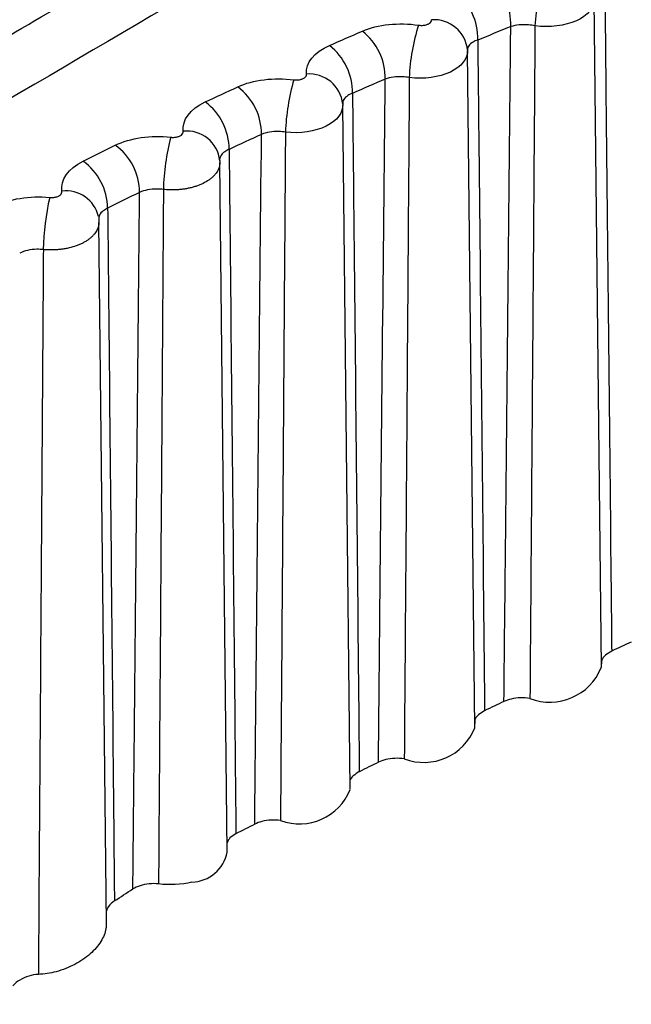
# Model space of a CAD drawing. Header units: millimetres. Extents: x -3.03 to 0.78, y -0.23 to 0.59.
# Tile 106 of 165: x 0.55888 to 0.56214, y 0.00435 to 0.00959. Entities that reach past the tile are written whole.
import ezdxf

# ---------------------------------------------------------------- set-up
doc = ezdxf.new("R2010")
doc.units = ezdxf.units.MM

msp = doc.modelspace()

# ---------------------------------------------------------------- linework, layer by layer
at = {"color": 7, "linetype": 'Continuous', "lineweight": 25}
for p, q in [((0.56198, 0.006143), (0.561941, 0.009703)), ((0.561305, 0.005821), (0.561266, 0.009428)), ((0.56064, 0.005494), (0.560601, 0.009139)), ((0.559945, 0.008843), (0.559946, 0.008834)), ((0.559985, 0.005159), (0.559946, 0.008834)), ((0.559301, 0.008533), (0.5593, 0.008527)), ((0.5593, 0.008527), (0.559301, 0.008515)), ((0.559341, 0.004778), (0.559301, 0.008515))]:
    msp.add_line(p, q, dxfattribs=at)
for centre, radius, start, end in [((0.561181, 0.00957), 0.0003158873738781, 357.891183, 51.144117), ((0.562582, 0.00952), 0.0009573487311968, 160.342292, 177.462457), ((0.561005, 0.009497), 0.0003154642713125, 358.109624, 51.433974), ((0.561989, 0.009247), 0.0010341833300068, 162.036747, 177.80344), ((0.561086, 0.009414), 0.0001808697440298, 5.71129, 93.645345), ((0.560513, 0.009285), 0.000314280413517, 358.723615, 52.250369), ((0.560339, 0.009208), 0.0003138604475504, 358.942199, 52.541683), ((0.560423, 0.009127), 0.0001787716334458, 5.902643, 94.853826), ((0.559855, 0.008986), 0.0003126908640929, 359.552279, 53.35691), ((0.561417, 0.00896), 0.0011218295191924, 163.710687, 178.172902), ((0.559683, 0.008905), 0.0003122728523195, 359.77059, 53.64948), ((0.55977, 0.008825), 0.0001766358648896, 6.074672, 96.086669), ((0.559207, 0.008673), 0.000311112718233, 0.376436, 54.464038), ((0.560867, 0.00866), 0.0012225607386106, 165.363976, 178.570196), ((0.559037, 0.008587), 0.0003106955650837, 0.594064, 54.75766), ((0.560344, 0.008346), 0.001339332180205, 166.996542, 178.994621), ((0.58517, -0.044015), 0.0553161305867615, 114.604685, 114.724052), ((0.561705, 0.006254), 0.0002957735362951, 248.83963, 337.926865), ((0.584633, -0.042866), 0.0540475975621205, 115.388195, 115.509422), ((0.561033, 0.00593), 0.0002927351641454, 249.213893, 338.314616), ((0.584081, -0.041726), 0.0527803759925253, 116.184035, 116.307195), ((0.56037, 0.005599), 0.000289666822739, 249.588378, 338.707832), ((0.583514, -0.040596), 0.0515162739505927, 116.992682, 117.117848), ((0.55979, 0.005198), 0.0001988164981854, 271.903764, 348.836989)]:
    msp.add_arc(centre, radius, start, end, dxfattribs=at)
at = {"color": 9, "linetype": 'Continuous', "lineweight": 25}
msp.add_arc((0.559126, 0.008505), 0.0001776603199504, 13.293232, 96.896653, dxfattribs=at)
at = {"color": 7, "linetype": 'Continuous', "lineweight": 25}
for points, knots in [([(0.5682294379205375, 0.02610345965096), (0.5674304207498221, 0.025615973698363), (0.5658249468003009, 0.0246364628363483), (0.5634056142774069, 0.0231505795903), (0.5609640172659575, 0.0216436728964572), (0.5585001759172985, 0.020114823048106), (0.5560141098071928, 0.0185640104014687), (0.5535058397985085, 0.0169909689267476), (0.5509753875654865, 0.0153954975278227), (0.548422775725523, 0.013777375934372), (0.5458480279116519, 0.0121363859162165), (0.5432511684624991, 0.0104723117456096), (0.5406322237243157, 0.0087849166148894), (0.537991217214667, 0.0070740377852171), (0.5353281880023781, 0.0053392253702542), (0.5326431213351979, 0.0035811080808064), (0.530845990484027, 0.0023961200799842), (0.5299436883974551, 0.0018011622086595)], [0, 0, 0, 0, 0.0625807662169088, 0.125744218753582, 0.1894905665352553, 0.2538200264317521, 0.3187328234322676, 0.3842291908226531, 0.4503093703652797, 0.5169736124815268, 0.5842221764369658, 0.6520553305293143, 0.7204733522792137, 0.7894765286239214, 0.8590651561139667, 0.9292395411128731, 0.9999999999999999, 0.9999999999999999, 0.9999999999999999, 0.9999999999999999]), ([(0.5663205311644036, 0.0137146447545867), (0.5650375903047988, 0.012901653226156), (0.5636343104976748, 0.0120361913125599), (0.560579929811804, 0.0101984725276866), (0.5589437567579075, 0.009235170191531), (0.5571962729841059, 0.0082264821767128)], [0, 0, 0, 0, 0.5, 0.5, 1, 1, 1, 1]), ([(0.5649069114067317, 0.0132041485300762), (0.5642847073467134, 0.0128431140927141), (0.5612973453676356, 0.0111096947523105), (0.5583100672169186, 0.0093845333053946), (0.5559449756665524, 0.0080186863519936)], [0, 0, 0, 0, 0.208278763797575, 1, 1, 1, 1]), ([(0.556741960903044, 0.0082979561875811), (0.5571272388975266, 0.0085203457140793), (0.5575093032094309, 0.0087418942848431), (0.5582599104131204, 0.0091792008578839), (0.5586296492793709, 0.0093956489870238), (0.559722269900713, 0.0100384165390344), (0.5604285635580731, 0.0104581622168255), (0.5617972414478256, 0.0112802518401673), (0.5624593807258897, 0.0116824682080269), (0.563731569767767, 0.0124643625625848), (0.5643428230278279, 0.012844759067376), (0.5649298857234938, 0.0132148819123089)], [0, 0, 0, 0, 0.1250000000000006, 0.1250000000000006, 0.2500000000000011, 0.2500000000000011, 0.5000000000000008, 0.5000000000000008, 0.7500000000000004, 0.7500000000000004, 1, 1, 1, 1]), ([(0.5619979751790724, 0.0097551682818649), (0.561999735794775, 0.0095894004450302), (0.562001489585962, 0.0094236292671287), (0.5620032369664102, 0.0092578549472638), (0.5620125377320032, 0.0083754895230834), (0.5620216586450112, 0.0074930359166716), (0.5620306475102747, 0.0066105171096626), (0.5620319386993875, 0.0064837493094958), (0.5620332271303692, 0.0063569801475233), (0.5620345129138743, 0.0062302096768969)], [0.0002023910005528, 0.0002023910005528, 0.0002023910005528, 0.0002023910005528, 0.0008144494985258, 0.0008144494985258, 0.0008144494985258, 0.0040722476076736, 0.0040722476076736, 0.0040722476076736, 0.0045402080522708, 0.0045402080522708, 0.0045402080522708, 0.0045402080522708]), ([(0.5619414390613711, 0.009704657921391), (0.5619428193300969, 0.0096599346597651), (0.5619064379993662, 0.0096164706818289), (0.5617856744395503, 0.0095619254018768), (0.5617023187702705, 0.0095514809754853), (0.5616256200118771, 0.0095622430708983)], [0, 0, 0, 0, 0.5, 0.5, 1, 1, 1, 1]), ([(0.5610052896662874, 0.0095656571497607), (0.5610076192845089, 0.009565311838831), (0.5610099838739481, 0.0095650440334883), (0.5610123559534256, 0.0095648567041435), (0.5610187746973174, 0.0095643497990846), (0.5610253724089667, 0.0095644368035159), (0.5610316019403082, 0.009565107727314), (0.5610378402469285, 0.0095657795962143), (0.5610438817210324, 0.0095670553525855), (0.5610492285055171, 0.0095688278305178), (0.561054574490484, 0.0095706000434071), (0.5610593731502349, 0.0095729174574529), (0.5610632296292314, 0.0095755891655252), (0.5610670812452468, 0.0095782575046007), (0.5610700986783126, 0.0095813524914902), (0.561072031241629, 0.0095846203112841), (0.5610739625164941, 0.0095878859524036), (0.5610748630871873, 0.0095914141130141), (0.5610746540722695, 0.0095949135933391)], [0, 0, 0, 0, 7.1459377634e-06, 7.1459377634e-06, 7.1459377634e-06, 2.67238864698e-05, 2.67238864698e-05, 2.67238864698e-05, 4.63287786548e-05, 4.63287786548e-05, 4.63287786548e-05, 6.59300244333e-05, 6.59300244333e-05, 6.59300244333e-05, 8.55062882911e-05, 8.55062882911e-05, 8.55062882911e-05, 0.0001050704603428, 0.0001050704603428, 0.0001050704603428, 0.0001050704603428]), ([(0.5614603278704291, 0.0059617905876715), (0.5614627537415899, 0.0062061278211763), (0.5614651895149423, 0.006450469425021), (0.5614676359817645, 0.0066948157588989), (0.5614771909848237, 0.0076491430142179), (0.5614869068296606, 0.0086035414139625), (0.5614968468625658, 0.0095580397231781)], [0, 0, 0, 0, 0.0008935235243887, 0.0008935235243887, 0.0008935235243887, 0.0043832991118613, 0.0043832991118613, 0.0043832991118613, 0.0043832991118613]), ([(0.5616256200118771, 0.0095622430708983), (0.5616140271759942, 0.0095645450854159), (0.5616020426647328, 0.0095661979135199), (0.5615901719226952, 0.0095671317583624), (0.5615733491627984, 0.0095684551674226), (0.561556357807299, 0.0095683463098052), (0.5615405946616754, 0.0095668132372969), (0.5615248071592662, 0.0095652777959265), (0.5615098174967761, 0.0095622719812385), (0.56149684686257, 0.00955803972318)], [0, 0, 0, 0, 3.58061665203e-05, 3.58061665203e-05, 3.58061665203e-05, 8.69133865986e-05, 8.69133865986e-05, 8.69133865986e-05, 0.0001380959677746, 0.0001380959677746, 0.0001380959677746, 0.0001380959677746]), ([(0.5616256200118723, 0.0095622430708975), (0.5616250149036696, 0.0094809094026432), (0.5616244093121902, 0.0093995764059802), (0.561623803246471, 0.0093182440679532), (0.5616196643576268, 0.0087628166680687), (0.5616155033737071, 0.0082074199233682), (0.5616113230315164, 0.0076520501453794), (0.5616071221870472, 0.0070939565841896), (0.5616029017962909, 0.0065358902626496), (0.5615986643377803, 0.0059778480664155)], [0.0002102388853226, 0.0002102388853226, 0.0002102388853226, 0.0002102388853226, 0.0005074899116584, 0.0005074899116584, 0.0005074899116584, 0.0025374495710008, 0.0025374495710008, 0.0025374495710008, 0.0045773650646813, 0.0045773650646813, 0.0045773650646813, 0.0045773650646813]), ([(0.5613205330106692, 0.0094862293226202), (0.5613113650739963, 0.0094834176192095), (0.561303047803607, 0.0094799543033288), (0.5612959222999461, 0.0094759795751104), (0.5612858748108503, 0.0094703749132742), (0.5612779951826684, 0.0094636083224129), (0.5612729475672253, 0.0094562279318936), (0.5612679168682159, 0.0094488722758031), (0.561265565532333, 0.0094407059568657), (0.5612661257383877, 0.0094324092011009)], [0, 0, 0, 0, 3.6175164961e-05, 3.6175164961e-05, 3.6175164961e-05, 8.75450293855e-05, 8.75450293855e-05, 8.75450293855e-05, 0.0001387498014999, 0.0001387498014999, 0.0001387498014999, 0.0001387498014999]), ([(0.5613205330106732, 0.0094862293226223), (0.5613222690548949, 0.0093205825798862), (0.5613239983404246, 0.0091549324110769), (0.5613257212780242, 0.0089892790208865), (0.5613348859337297, 0.0081081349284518), (0.5613438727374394, 0.0072269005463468), (0.5613527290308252, 0.0063455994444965), (0.5613541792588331, 0.006201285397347), (0.5613556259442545, 0.0060569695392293), (0.5613570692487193, 0.0059126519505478)], [0.0002017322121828, 0.0002017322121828, 0.0002017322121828, 0.0002017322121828, 0.0008134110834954, 0.0008134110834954, 0.0008134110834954, 0.0040670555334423, 0.0040670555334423, 0.0040670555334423, 0.0045998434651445, 0.0045998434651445, 0.0045998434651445, 0.0045998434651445]), ([(0.5612661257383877, 0.0094324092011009), (0.5612687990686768, 0.0093877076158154), (0.5612338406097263, 0.0093438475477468), (0.5611151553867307, 0.0092879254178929), (0.561032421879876, 0.0092765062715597), (0.5609556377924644, 0.0092863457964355)], [0, 0, 0, 0, 0.5, 0.5, 1, 1, 1, 1]), ([(0.5603398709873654, 0.0092744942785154), (0.5603421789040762, 0.0092741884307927), (0.5603445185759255, 0.0092739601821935), (0.5603468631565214, 0.0092738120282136), (0.5603532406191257, 0.0092734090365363), (0.5603597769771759, 0.0092736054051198), (0.5603659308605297, 0.0092743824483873), (0.5603720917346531, 0.0092751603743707), (0.5603780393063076, 0.0092765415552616), (0.5603832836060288, 0.0092784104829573), (0.5603885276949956, 0.0092802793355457), (0.560393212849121, 0.0092826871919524), (0.5603969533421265, 0.0092854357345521), (0.5604006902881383, 0.0092881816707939), (0.5604035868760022, 0.0092913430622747), (0.5604054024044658, 0.0092946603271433), (0.5604072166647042, 0.0092979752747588), (0.5604080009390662, 0.0093015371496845), (0.5604076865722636, 0.0093050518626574)], [0, 0, 0, 0, 7.0522427e-06, 7.0522427e-06, 7.0522427e-06, 2.64744342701e-05, 2.64744342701e-05, 2.64744342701e-05, 4.59181297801e-05, 4.59181297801e-05, 4.59181297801e-05, 6.53605286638e-05, 6.53605286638e-05, 6.53605286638e-05, 8.47843872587e-05, 8.47843872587e-05, 8.47843872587e-05, 0.0001041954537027, 0.0001041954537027, 0.0001041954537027, 0.0001041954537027]), ([(0.5609556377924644, 0.0092863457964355), (0.5609440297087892, 0.0092884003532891), (0.5609320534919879, 0.009289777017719), (0.5609202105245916, 0.0092904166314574), (0.5609034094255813, 0.009291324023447), (0.5608864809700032, 0.0092907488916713), (0.5608708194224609, 0.0092887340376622), (0.5608551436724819, 0.0092867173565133), (0.5608403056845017, 0.0092832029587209), (0.5608275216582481, 0.0092784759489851)], [0, 0, 0, 0, 3.56758178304e-05, 3.56758178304e-05, 3.56758178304e-05, 8.66527132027e-05, 8.66527132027e-05, 8.66527132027e-05, 0.0001376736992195, 0.0001376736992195, 0.0001376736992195, 0.0001376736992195]), ([(0.5609556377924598, 0.0092863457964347), (0.5609550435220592, 0.0092046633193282), (0.5609544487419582, 0.0091229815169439), (0.5609538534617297, 0.0090413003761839), (0.5609498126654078, 0.0084868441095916), (0.5609457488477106, 0.0079324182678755), (0.5609416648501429, 0.0073780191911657), (0.5609374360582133, 0.0068039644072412), (0.5609331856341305, 0.0062299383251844), (0.5609289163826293, 0.0056559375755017)], [0.00020806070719, 0.00020806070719, 0.00020806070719, 0.00020806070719, 0.0005065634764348, 0.0005065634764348, 0.0005065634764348, 0.0025328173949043, 0.0025328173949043, 0.0025328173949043, 0.0046309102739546, 0.0046309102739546, 0.0046309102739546, 0.0046309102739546]), ([(0.5607910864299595, 0.0056384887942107), (0.5607934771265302, 0.0058828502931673), (0.560795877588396, 0.0061272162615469), (0.5607982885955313, 0.0063715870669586), (0.5608078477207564, 0.0073404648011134), (0.5608175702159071, 0.0083094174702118), (0.560827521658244, 0.0092784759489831)], [0, 0, 0, 0, 0.0008935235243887, 0.0008935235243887, 0.0008935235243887, 0.004436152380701, 0.004436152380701, 0.004436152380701, 0.004436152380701]), ([(0.5606529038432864, 0.009202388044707), (0.5606438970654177, 0.0091992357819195), (0.5606357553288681, 0.0091954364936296), (0.5606288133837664, 0.0091911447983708), (0.5606189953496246, 0.0091850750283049), (0.5606113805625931, 0.0091778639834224), (0.5606066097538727, 0.0091701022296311), (0.560601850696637, 0.0091623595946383), (0.560599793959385, 0.0091538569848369), (0.5606006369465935, 0.0091453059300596)], [0, 0, 0, 0, 3.59275169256e-05, 3.59275169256e-05, 3.59275169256e-05, 8.71030615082e-05, 8.71030615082e-05, 8.71030615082e-05, 0.0001381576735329, 0.0001381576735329, 0.0001381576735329, 0.0001381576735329]), ([(0.5606529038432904, 0.0092023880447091), (0.5606546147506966, 0.0090368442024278), (0.5606563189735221, 0.008871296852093), (0.56065801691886, 0.0087057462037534), (0.5606670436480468, 0.007825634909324), (0.5606758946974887, 0.006945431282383), (0.5606846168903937, 0.0060651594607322), (0.560686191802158, 0.0059062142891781), (0.5606877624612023, 0.0057472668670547), (0.5606893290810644, 0.0055883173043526)], [0.0002011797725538, 0.0002011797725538, 0.0002011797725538, 0.0002011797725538, 0.000812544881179, 0.000812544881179, 0.000812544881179, 0.0040627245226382, 0.0040627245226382, 0.0040627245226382, 0.0046495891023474, 0.0046495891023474, 0.0046495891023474, 0.0046495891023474]), ([(0.5606006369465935, 0.0091453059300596), (0.5606046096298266, 0.0091006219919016), (0.5605710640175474, 0.0090563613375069), (0.5604544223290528, 0.008999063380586), (0.5603722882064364, 0.0089866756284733), (0.5602954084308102, 0.0089956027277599)], [0, 0, 0, 0, 0.5, 0.5, 1, 1, 1, 1]), ([(0.5596844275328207, 0.0089684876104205), (0.5596867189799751, 0.0089682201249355), (0.5596890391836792, 0.0089680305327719), (0.5596913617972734, 0.0089679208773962), (0.5596977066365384, 0.0089676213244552), (0.5597041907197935, 0.0089679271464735), (0.5597102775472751, 0.0089688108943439), (0.5597163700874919, 0.0089696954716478), (0.5597222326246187, 0.0089711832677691), (0.5597273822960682, 0.0089731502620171), (0.5597325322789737, 0.0089751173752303), (0.5597371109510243, 0.0089776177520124), (0.5597407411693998, 0.0089804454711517), (0.5597443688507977, 0.0089832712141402), (0.5597471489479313, 0.0089865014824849), (0.5597488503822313, 0.0089898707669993), (0.5597505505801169, 0.0089932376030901), (0.559751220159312, 0.0089968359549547), (0.5597508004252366, 0.0090003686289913)], [0, 0, 0, 0, 6.9778635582e-06, 6.9778635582e-06, 6.9778635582e-06, 2.62777782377e-05, 2.62777782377e-05, 2.62777782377e-05, 4.55953149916e-05, 4.55953149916e-05, 4.55953149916e-05, 6.49136669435e-05, 6.49136669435e-05, 6.49136669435e-05, 8.4218540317e-05, 8.4218540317e-05, 8.4218540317e-05, 0.0001035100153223, 0.0001035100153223, 0.0001035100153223, 0.0001035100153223]), ([(0.5601317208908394, 0.0053084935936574), (0.5601340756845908, 0.005552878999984), (0.5601364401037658, 0.0057972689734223), (0.5601388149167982, 0.0060416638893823), (0.5601483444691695, 0.0070223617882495), (0.5601580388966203, 0.008003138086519), (0.5601679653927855, 0.0089840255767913)], [0, 0, 0, 0, 0.0008935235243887, 0.0008935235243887, 0.0008935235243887, 0.0044790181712, 0.0044790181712, 0.0044790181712, 0.0044790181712]), ([(0.5602954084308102, 0.0089956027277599), (0.5602837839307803, 0.0089974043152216), (0.5602718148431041, 0.0089984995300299), (0.5602599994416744, 0.0089988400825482), (0.5602432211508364, 0.008999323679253), (0.560226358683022, 0.0089982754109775), (0.5602108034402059, 0.008995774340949), (0.5601952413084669, 0.008993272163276), (0.5601805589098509, 0.0089892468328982), (0.5601679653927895, 0.0089840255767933)], [0, 0, 0, 0, 3.55667615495e-05, 3.55667615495e-05, 3.55667615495e-05, 8.64390217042e-05, 8.64390217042e-05, 8.64390217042e-05, 0.0001373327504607, 0.0001373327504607, 0.0001373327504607, 0.0001373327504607]), ([(0.5602954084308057, 0.0089956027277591), (0.5602948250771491, 0.008913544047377), (0.5602942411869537, 0.0088314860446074), (0.5602936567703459, 0.0087494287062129), (0.5602897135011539, 0.0081957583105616), (0.56028574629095, 0.0076421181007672), (0.5602817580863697, 0.0070885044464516), (0.5602775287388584, 0.0065014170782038), (0.5602732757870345, 0.0059143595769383), (0.5602690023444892, 0.0053273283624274)], [0.0002059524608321, 0.0002059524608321, 0.0002059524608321, 0.0002059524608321, 0.0005058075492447, 0.0005058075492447, 0.0005058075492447, 0.0025290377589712, 0.0025290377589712, 0.0025290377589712, 0.0046746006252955, 0.0046746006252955, 0.0046746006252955, 0.0046746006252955]), ([(0.5599952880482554, 0.0089037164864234), (0.5599864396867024, 0.0089002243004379), (0.559978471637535, 0.0088960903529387), (0.5599717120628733, 0.0088914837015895), (0.559962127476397, 0.00888495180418), (0.5599547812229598, 0.0088773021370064), (0.5599502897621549, 0.0088691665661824), (0.5599458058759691, 0.0088610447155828), (0.5599440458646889, 0.0088522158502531), (0.5599451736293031, 0.0088434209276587)], [0, 0, 0, 0, 3.57235109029e-05, 3.57235109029e-05, 3.57235109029e-05, 8.6742235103e-05, 8.6742235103e-05, 8.6742235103e-05, 0.0001376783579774, 0.0001376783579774, 0.0001376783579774, 0.0001376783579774]), ([(0.5599952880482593, 0.0089037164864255), (0.5599969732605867, 0.0087382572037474), (0.559998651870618, 0.008572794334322), (0.5600003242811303, 0.0084073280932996), (0.5600092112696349, 0.0075280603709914), (0.5600179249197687, 0.0066486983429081), (0.5600265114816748, 0.0057692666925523), (0.5600281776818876, 0.0055986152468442), (0.560029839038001, 0.0054279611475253), (0.5600314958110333, 0.0052573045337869)], [0.0002007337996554, 0.0002007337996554, 0.0002007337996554, 0.0002007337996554, 0.0008118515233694, 0.0008118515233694, 0.0008118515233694, 0.0040592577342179, 0.0040592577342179, 0.0040592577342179, 0.0046894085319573, 0.0046894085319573, 0.0046894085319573, 0.0046894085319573]), ([(0.5590391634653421, 0.0086477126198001), (0.5590414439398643, 0.0086474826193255), (0.5590437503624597, 0.0086473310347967), (0.5590460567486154, 0.0086472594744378), (0.5590523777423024, 0.0086470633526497), (0.5590588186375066, 0.0086474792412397), (0.5590648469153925, 0.0086484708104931), (0.5590708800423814, 0.0086494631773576), (0.5590766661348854, 0.0086510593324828), (0.5590817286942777, 0.0086531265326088), (0.5590867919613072, 0.0086551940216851), (0.5590912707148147, 0.0086577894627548), (0.5590947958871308, 0.0086606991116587), (0.5590983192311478, 0.008663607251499), (0.559100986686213, 0.0086669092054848), (0.5591025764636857, 0.0086703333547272), (0.5591041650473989, 0.0086737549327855), (0.5591047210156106, 0.0086773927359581), (0.5591041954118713, 0.0086809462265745)], [0, 0, 0, 0, 6.9233174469e-06, 6.9233174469e-06, 6.9233174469e-06, 2.61346547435e-05, 2.61346547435e-05, 2.61346547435e-05, 4.53610100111e-05, 4.53610100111e-05, 4.53610100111e-05, 6.45898230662e-05, 6.45898230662e-05, 6.45898230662e-05, 8.38087781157e-05, 8.38087781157e-05, 8.38087781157e-05, 0.0001030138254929, 0.0001030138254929, 0.0001030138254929, 0.0001030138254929]), ([(0.5594823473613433, 0.0049629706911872), (0.5594846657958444, 0.0052074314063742), (0.5594869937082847, 0.0054518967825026), (0.5594893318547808, 0.005696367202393), (0.5594988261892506, 0.0066890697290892), (0.5595084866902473, 0.0076818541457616), (0.5595183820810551, 0.0086747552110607)], [0, 0, 0, 0, 0.000893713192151, 0.000893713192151, 0.000893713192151, 0.0045227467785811, 0.0045227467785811, 0.0045227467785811, 0.0045227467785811]), ([(0.5596451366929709, 0.0086900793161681), (0.559633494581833, 0.0086916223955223), (0.5596215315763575, 0.0086924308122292), (0.5596097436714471, 0.0086924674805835), (0.559592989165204, 0.008692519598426), (0.559576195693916, 0.008690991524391), (0.5595607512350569, 0.0086880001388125), (0.5595453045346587, 0.0086850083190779), (0.5595307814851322, 0.0086804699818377), (0.5595183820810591, 0.0086747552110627)], [0, 0, 0, 0, 3.54797121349e-05, 3.54797121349e-05, 3.54797121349e-05, 8.62752373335e-05, 8.62752373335e-05, 8.62752373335e-05, 0.0001370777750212, 0.0001370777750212, 0.0001370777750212, 0.0001370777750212]), ([(0.5596451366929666, 0.0086900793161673), (0.5596445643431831, 0.0086076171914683), (0.5596439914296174, 0.0085251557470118), (0.559643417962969, 0.0084426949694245), (0.559639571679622, 0.0078896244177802), (0.5596357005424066, 0.0073365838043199), (0.5596318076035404, 0.0067835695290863), (0.5596275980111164, 0.0061855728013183), (0.5596233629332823, 0.0055876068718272), (0.5596191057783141, 0.0049896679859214)], [0.000203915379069, 0.000203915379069, 0.000203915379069, 0.000203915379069, 0.0005052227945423, 0.0005052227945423, 0.0005052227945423, 0.0025261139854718, 0.0025261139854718, 0.0025261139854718, 0.004711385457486, 0.004711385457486, 0.004711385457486, 0.004711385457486]), ([(0.5593478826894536, 0.0085902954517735), (0.5593495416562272, 0.0084249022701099), (0.5593511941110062, 0.0082595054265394), (0.5593528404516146, 0.0080941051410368), (0.5593615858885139, 0.007215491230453), (0.5593701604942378, 0.0063367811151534), (0.5593786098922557, 0.0054580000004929), (0.5593804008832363, 0.0052717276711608), (0.5593821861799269, 0.0050854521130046), (0.5593839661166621, 0.0048991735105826)], [0.0002003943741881, 0.0002003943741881, 0.0002003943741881, 0.0002003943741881, 0.0008113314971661, 0.0008113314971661, 0.0008113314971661, 0.0040566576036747, 0.0040566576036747, 0.0040566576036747, 0.0047445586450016, 0.0047445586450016, 0.0047445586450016, 0.0047445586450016]), ([(0.5590050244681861, 0.008369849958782), (0.5589933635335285, 0.0083711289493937), (0.5589814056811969, 0.0083716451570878), (0.5589696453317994, 0.0083713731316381), (0.5589529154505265, 0.0083709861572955), (0.5589361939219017, 0.0083689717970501), (0.5589208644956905, 0.0083654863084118), (0.5589055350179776, 0.0083620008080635), (0.5588911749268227, 0.0083569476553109), (0.558878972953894, 0.0083507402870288)], [0, 0, 0, 0, 3.54154254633e-05, 3.54154254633e-05, 3.54154254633e-05, 8.6164223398e-05, 8.6164223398e-05, 8.6164223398e-05, 0.0001369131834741, 0.0001369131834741, 0.0001369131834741, 0.0001369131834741]), ([(0.559005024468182, 0.0083698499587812), (0.5590044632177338, 0.0082869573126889), (0.5590039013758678, 0.0082040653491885), (0.559003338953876, 0.0081211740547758), (0.5589995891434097, 0.0075685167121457), (0.5589958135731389, 0.0070158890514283), (0.5589920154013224, 0.0064632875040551), (0.5589875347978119, 0.0058113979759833), (0.5589830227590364, 0.0051595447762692), (0.558978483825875, 0.0045077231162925)], [0.0002019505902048, 0.0002019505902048, 0.0002019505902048, 0.0002019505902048, 0.0005048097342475, 0.0005048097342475, 0.0005048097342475, 0.0025240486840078, 0.0025240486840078, 0.0025240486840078, 0.0049060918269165, 0.0049060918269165, 0.0049060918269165, 0.0049060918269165]), ([(0.5620345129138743, 0.0062302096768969), (0.5620224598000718, 0.0062233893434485), (0.5619983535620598, 0.006209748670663), (0.5619800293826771, 0.0061848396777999), (0.5619795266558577, 0.0061684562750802), (0.5619793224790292, 0.0061618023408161)], [0, 0, 0, 0, 0.3725926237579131, 0.745185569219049, 1, 1, 1, 1]), ([(0.5615986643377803, 0.0059778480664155), (0.5615825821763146, 0.0059806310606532), (0.5615654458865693, 0.0059818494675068), (0.5615486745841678, 0.0059814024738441), (0.5615319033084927, 0.0059809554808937), (0.5615150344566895, 0.0059788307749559), (0.5614994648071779, 0.0059752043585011), (0.5614853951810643, 0.0059719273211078), (0.5614720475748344, 0.0059673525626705), (0.5614603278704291, 0.0059617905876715)], [0, 0, 0, 0, 5.03675006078e-05, 5.03675006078e-05, 5.03675006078e-05, 0.0001007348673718, 0.0001007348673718, 0.0001007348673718, 0.0001461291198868, 0.0001461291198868, 0.0001461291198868, 0.0001461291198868]), ([(0.5613570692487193, 0.0059126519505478), (0.5613452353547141, 0.0059057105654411), (0.5613215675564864, 0.0058918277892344), (0.5613041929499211, 0.0058672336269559), (0.5613041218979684, 0.0058513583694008), (0.5613040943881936, 0.0058452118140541)], [0, 0, 0, 0, 0.3799684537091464, 0.7599372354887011, 0.9999999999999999, 0.9999999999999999, 0.9999999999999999, 0.9999999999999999]), ([(0.5609289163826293, 0.0056559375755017), (0.560912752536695, 0.0056585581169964), (0.5608955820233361, 0.0056596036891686), (0.5608788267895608, 0.0056589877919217), (0.5608620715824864, 0.0056583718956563), (0.5608452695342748, 0.0056560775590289), (0.5608298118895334, 0.005652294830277), (0.560815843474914, 0.0056488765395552), (0.5608026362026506, 0.0056441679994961), (0.5607910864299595, 0.0056384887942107)], [0, 0, 0, 0, 5.03674978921e-05, 5.03674978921e-05, 5.03674978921e-05, 0.0001007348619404, 0.0001007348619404, 0.0001007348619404, 0.0001461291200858, 0.0001461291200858, 0.0001461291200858, 0.0001461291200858]), ([(0.5606893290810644, 0.0055883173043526), (0.5606779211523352, 0.0055812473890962), (0.5606551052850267, 0.005567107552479), (0.5606399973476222, 0.0055479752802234), (0.5606394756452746, 0.0055378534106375), (0.5606394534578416, 0.0055374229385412)], [0, 0, 0, 0, 0.4891365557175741, 0.9782735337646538, 0.9999999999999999, 0.9999999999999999, 0.9999999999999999, 0.9999999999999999]), ([(0.5602690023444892, 0.0053273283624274), (0.5602527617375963, 0.005329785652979), (0.5602355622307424, 0.0053306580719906), (0.5602188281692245, 0.0053298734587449), (0.5602020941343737, 0.0053290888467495), (0.5601853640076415, 0.0053266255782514), (0.5601700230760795, 0.0053226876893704), (0.5601561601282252, 0.0053191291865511), (0.5601430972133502, 0.0053142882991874), (0.5601317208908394, 0.0053084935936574)], [0, 0, 0, 0, 5.03674956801e-05, 5.03674956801e-05, 5.03674956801e-05, 0.0001007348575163, 0.0001007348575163, 0.0001007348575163, 0.0001461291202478, 0.0001461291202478, 0.0001461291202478, 0.0001461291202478]), ([(0.5600314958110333, 0.0052573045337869), (0.5600197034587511, 0.0052501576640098), (0.5599970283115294, 0.0052364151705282), (0.5599885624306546, 0.0052181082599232), (0.5599844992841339, 0.0052093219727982)], [0, 0, 0, 0, 0.5200562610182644, 1, 1, 1, 1]), ([(0.5596191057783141, 0.0049896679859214), (0.5596027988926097, 0.0049916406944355), (0.5595855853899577, 0.0049918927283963), (0.5595688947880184, 0.0049903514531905), (0.5595522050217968, 0.0049888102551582), (0.5595355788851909, 0.0049854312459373), (0.559520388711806, 0.0049804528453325), (0.5595065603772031, 0.0049759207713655), (0.559493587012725, 0.0049699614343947), (0.5594823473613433, 0.0049629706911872)], [0, 0, 0, 0, 5.03619696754e-05, 5.03619696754e-05, 5.03619696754e-05, 0.0001007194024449, 0.0001007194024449, 0.0001007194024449, 0.0001464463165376, 0.0001464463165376, 0.0001464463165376, 0.0001464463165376]), ([(0.5593839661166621, 0.0048991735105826), (0.5593722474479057, 0.0048899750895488), (0.559350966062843, 0.0048732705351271), (0.5593434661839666, 0.0048523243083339), (0.5593400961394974, 0.0048429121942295)], [0, 0, 0, 0, 0.5506534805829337, 1, 1, 1, 1]), ([(0.5593405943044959, 0.0047775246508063), (0.5593403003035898, 0.0047689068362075), (0.5593396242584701, 0.004749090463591), (0.5593300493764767, 0.0047170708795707), (0.5593124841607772, 0.0046825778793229), (0.5592871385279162, 0.0046486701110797), (0.5592550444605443, 0.0046165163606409), (0.559216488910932, 0.0045866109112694), (0.5591727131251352, 0.0045601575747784), (0.5591243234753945, 0.0045378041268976), (0.5590749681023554, 0.0045215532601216), (0.5590256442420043, 0.0045108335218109), (0.5589943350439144, 0.0045087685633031), (0.558978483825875, 0.0045077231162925)], [0, 0, 0, 0, 0.0690924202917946, 0.1588756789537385, 0.2511723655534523, 0.3426524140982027, 0.4366462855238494, 0.5307112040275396, 0.6273713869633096, 0.7237883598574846, 0.822996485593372, 0.9103866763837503, 1, 1, 1, 1]), ([(0.558978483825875, 0.0045077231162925), (0.5589618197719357, 0.0045072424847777), (0.5589444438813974, 0.0045042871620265), (0.5589278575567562, 0.0044992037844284), (0.5589113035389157, 0.0044941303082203), (0.5588950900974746, 0.0044868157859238), (0.5588803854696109, 0.0044778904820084), (0.5588661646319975, 0.0044692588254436), (0.5588530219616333, 0.0044589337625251), (0.5588417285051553, 0.0044476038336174)], [0, 0, 0, 0, 5.21686541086e-05, 5.21686541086e-05, 5.21686541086e-05, 0.0001041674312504, 0.0001041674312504, 0.0001041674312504, 0.0001543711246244, 0.0001543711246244, 0.0001543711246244, 0.0001543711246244])]:
    msp.add_open_spline(points, degree=3, knots=knots, dxfattribs=at)
at = {"color": 9, "linetype": 'Continuous', "lineweight": 25}
for points, knots in [([(0.5649298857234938, 0.013214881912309), (0.5640410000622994, 0.0126993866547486), (0.5622632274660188, 0.011668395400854), (0.5598543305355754, 0.0102740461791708), (0.5577517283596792, 0.0090582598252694), (0.5565380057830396, 0.0083573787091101), (0.5559554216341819, 0.0080209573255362)], [0, 0, 0, 0, 0.2971333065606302, 0.5942670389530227, 0.8052490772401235, 1, 1, 1, 1]), ([(0.5599455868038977, 0.0088343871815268), (0.5599456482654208, 0.0088333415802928), (0.5599459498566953, 0.0088282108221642), (0.5599447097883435, 0.0088189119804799), (0.5599417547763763, 0.0088065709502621), (0.5599368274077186, 0.0087944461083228), (0.5599302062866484, 0.0087826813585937), (0.559921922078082, 0.0087713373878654), (0.5599118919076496, 0.0087603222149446), (0.5599002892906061, 0.008749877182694), (0.5598828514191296, 0.0087367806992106), (0.5598625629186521, 0.0087249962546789), (0.5598399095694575, 0.0087148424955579), (0.5598218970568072, 0.0087080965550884), (0.5598030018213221, 0.008702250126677), (0.5597830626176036, 0.0086972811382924), (0.5597624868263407, 0.0086933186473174), (0.5597415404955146, 0.0086903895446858), (0.5597202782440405, 0.0086884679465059), (0.5596985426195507, 0.0086875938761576), (0.5596733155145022, 0.0086877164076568), (0.5596555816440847, 0.0086892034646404), (0.5596451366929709, 0.0086900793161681)], [0, 0, 0, 0, 0.0122091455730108, 0.0599101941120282, 0.1086489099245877, 0.1577461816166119, 0.2052844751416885, 0.2531552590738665, 0.3015409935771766, 0.350632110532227, 0.3980177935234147, 0.4944003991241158, 0.5435127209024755, 0.590915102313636, 0.6386471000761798, 0.6874187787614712, 0.7365497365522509, 0.7839536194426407, 0.8316871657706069, 0.8804605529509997, 0.9295932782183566, 1, 1, 1, 1]), ([(0.5593478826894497, 0.0085902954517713), (0.5593397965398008, 0.0085860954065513), (0.5593202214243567, 0.0085759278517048), (0.5593019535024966, 0.0085559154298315), (0.5593012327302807, 0.008539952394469), (0.5593009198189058, 0.0085330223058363)], [0, 0, 0, 0, 0.2848292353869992, 0.6895204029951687, 1, 1, 1, 1]), ([(0.559300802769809, 0.0085152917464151), (0.5593008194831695, 0.0085150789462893), (0.5593011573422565, 0.0085107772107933), (0.5593001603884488, 0.0085022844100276), (0.5592976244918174, 0.0084898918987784), (0.5592930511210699, 0.0084776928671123), (0.5592867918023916, 0.0084658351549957), (0.5592788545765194, 0.0084543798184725), (0.5592691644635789, 0.008443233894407), (0.559257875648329, 0.0084326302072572), (0.5592451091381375, 0.0084226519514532), (0.5592310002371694, 0.0084133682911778), (0.5592154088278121, 0.008404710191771), (0.5591986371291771, 0.0083968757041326), (0.5591748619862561, 0.0083875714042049), (0.5591490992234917, 0.008380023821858), (0.5591219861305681, 0.0083744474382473), (0.5591011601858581, 0.0083712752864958), (0.5590799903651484, 0.0083691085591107), (0.5590583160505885, 0.0083679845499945), (0.5590331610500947, 0.0083678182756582), (0.5590154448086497, 0.0083690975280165), (0.5590050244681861, 0.008369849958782)], [0, 0, 0, 0, 0.0025078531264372, 0.0506960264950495, 0.0999322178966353, 0.1495305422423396, 0.1975579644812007, 0.2459212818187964, 0.2948048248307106, 0.3444009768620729, 0.3924384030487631, 0.4408119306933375, 0.489706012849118, 0.5393131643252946, 0.5871858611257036, 0.6845589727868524, 0.7341759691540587, 0.7820502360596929, 0.8302571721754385, 0.8795133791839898, 0.929132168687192, 0.9999999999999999, 0.9999999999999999, 0.9999999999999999, 0.9999999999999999])]:
    msp.add_open_spline(points, degree=3, knots=knots, dxfattribs=at)
at = {"color": 7, "linetype": 'Continuous', "lineweight": 25}
for points in [[(0.560705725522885, 0.0095339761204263), (0.5607876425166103, 0.0095693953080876), (0.5608999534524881, 0.0095812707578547), (0.5610052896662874, 0.0095656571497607)], [(0.56149684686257, 0.00955803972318), (0.5614379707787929, 0.0095342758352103), (0.561379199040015, 0.0095103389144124), (0.5613205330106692, 0.0094862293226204)], [(0.5605299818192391, 0.0094573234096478), (0.5605884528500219, 0.0094830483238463), (0.5606470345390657, 0.0095085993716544), (0.560705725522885, 0.0095339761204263)], [(0.5604076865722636, 0.0093050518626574), (0.5604023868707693, 0.0093643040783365), (0.5604483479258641, 0.0094214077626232), (0.5605299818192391, 0.0094573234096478)], [(0.5600419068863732, 0.0092373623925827), (0.5601225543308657, 0.0092745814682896), (0.560234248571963, 0.0092884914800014), (0.5603398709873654, 0.0092744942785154)], [(0.5598681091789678, 0.0091564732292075), (0.5599259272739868, 0.0091836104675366), (0.5599838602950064, 0.0092105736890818), (0.5600419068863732, 0.0092373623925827)], [(0.5608275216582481, 0.0092784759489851), (0.5607692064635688, 0.0092532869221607), (0.5607110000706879, 0.0092279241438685), (0.5606529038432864, 0.009202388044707)], [(0.5597508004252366, 0.0090003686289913), (0.5597436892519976, 0.0090602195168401), (0.5597877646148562, 0.0091187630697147), (0.5598681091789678, 0.0091564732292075)], [(0.5593880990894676, 0.0089258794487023), (0.559467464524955, 0.0089648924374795), (0.5595785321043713, 0.008980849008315), (0.5596844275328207, 0.0089684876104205)], [(0.5601679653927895, 0.0089840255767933), (0.5601102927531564, 0.0089574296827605), (0.5600527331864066, 0.0089306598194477), (0.5599952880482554, 0.0089037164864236)], [(0.5592164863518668, 0.0088408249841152), (0.5592735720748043, 0.0088693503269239), (0.559330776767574, 0.0088977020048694), (0.5593880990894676, 0.0089258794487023)], [(0.5591041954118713, 0.0086809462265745), (0.5590952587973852, 0.0087413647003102), (0.5591374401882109, 0.0088013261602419), (0.5592164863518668, 0.0088408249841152)], [(0.5587445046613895, 0.0085996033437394), (0.5588225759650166, 0.0086404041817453), (0.5589330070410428, 0.0086584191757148), (0.5590391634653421, 0.0086477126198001)], [(0.5595183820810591, 0.0086747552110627), (0.5594614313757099, 0.0086467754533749), (0.5594045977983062, 0.0086186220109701), (0.5593478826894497, 0.0085902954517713)], [(0.559796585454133, 0.0049989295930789), (0.5597399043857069, 0.0049861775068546), (0.5596776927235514, 0.0049825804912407), (0.5596191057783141, 0.0049896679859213)], [(0.5593839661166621, 0.0048991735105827), (0.5594166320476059, 0.0049212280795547), (0.5594494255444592, 0.0049424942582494), (0.5594823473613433, 0.0049629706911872)]]:
    msp.add_open_spline(points, degree=3, dxfattribs=at)

doc.saveas('drawing.dxf')
